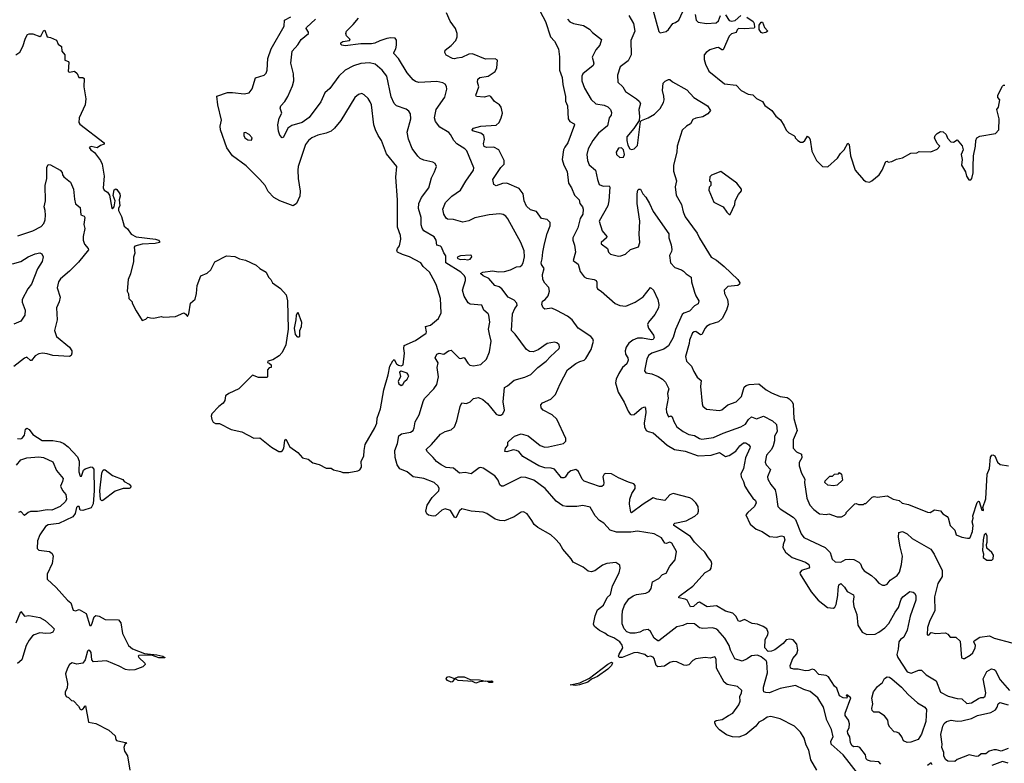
# Model space of a CAD drawing. Extents: x 1966327 to 2147849, y 395140 to 552178.
# Tile 104 of 256: x 1988885 to 1997171, y 481413 to 487670. Entities that reach past the tile are written whole.
import ezdxf

# ---------------------------------------------------------------- set-up
doc = ezdxf.new("R2010")
doc.units = 0

msp = doc.modelspace()

# ---------------------------------------------------------------- linework, layer by layer
at = {"layer": '0CON20XD'}
for points in [[(1994210.6, 487765), (1994265, 487570), (1994275, 487560), (1994325, 487570), (1994345, 487586.7), (1994380.5, 487639.5), (1994405, 487646.7), (1994433.3, 487665), (1994482, 487775)], [(1988853.3, 487375), (1988885, 487397.5), (1988912.5, 487445), (1988932.5, 487515), (1988950, 487545), (1988965, 487552.5), (1988995, 487550), (1989055, 487530), (1989065, 487537.5), (1989085, 487577.5), (1989095, 487582.5), (1989115, 487526.7), (1989145, 487520), (1989195, 487497.5), (1989207.5, 487465), (1989237.5, 487445), (1989238.8, 487405), (1989263.3, 487375), (1989265, 487330), (1989295, 487317.5), (1989299.3, 487309.3), (1989293.8, 487233.8), (1989305, 487230), (1989346.7, 487236.7), (1989368.3, 487218.3), (1989383.6, 487183.6), (1989415, 487183.3), (1989426.2, 487176.2), (1989424.2, 487105), (1989440, 487005), (1989436.2, 486955), (1989386, 486845), (1989382.9, 486805), (1989391.7, 486791.7), (1989596.7, 486635), (1989596.1, 486623.9), (1989565, 486612.5), (1989537, 486593), (1989485, 486602.5), (1989470, 486595), (1989482.5, 486575), (1989513.3, 486553.3), (1989565.7, 486485.7), (1989578, 486455), (1989586.7, 486405), (1989596.2, 486355), (1989586, 486255), (1989595, 486236.7), (1989625, 486218.8), (1989640.6, 486195), (1989660, 486085), (1989665, 486080), (1989680, 486095), (1989687.5, 486145), (1989670.7, 486190.7), (1989681.1, 486238.9), (1989695, 486246.7), (1989702.5, 486242.5), (1989727.5, 486205), (1989730, 486185), (1989722.5, 486155), (1989726.2, 486105), (1989717.5, 486085), (1989717.5, 486065), (1989741.2, 486015), (1989763.9, 485933.9), (1989791.2, 485911.2), (1989823.3, 485865), (1989863.8, 485843.8), (1990027.5, 485825), (1990052.5, 485815), (1990060, 485805), (1990060, 485795), (1990024, 485786), (1989915, 485780.4), (1989853.3, 485765), (1989847.5, 485755), (1989853.3, 485705), (1989843, 485673), (1989843.3, 485635), (1989817, 485533), (1989797.5, 485485), (1989790, 485385), (1989800, 485365), (1989803, 485323), (1989830, 485295), (1989830, 485285), (1989865, 485220), (1989915, 485140), (1989945, 485150), (1989963, 485167), (1989985, 485162.5), (1990015, 485160), (1990075, 485172.5), (1990095, 485167.5), (1990195, 485172.5), (1990265, 485202.5), (1990283, 485193), (1990298.3, 485171.7), (1990308.8, 485195), (1990322.5, 485285), (1990361.7, 485318.3), (1990373, 485367), (1990377.5, 485435), (1990410, 485515), (1990463.6, 485536.4), (1990492.5, 485565), (1990527, 485633), (1990625, 485683.3), (1990695, 485678.8), (1990735, 485657.5), (1990785, 485646), (1990876.1, 485606.1), (1990906.4, 485576.4), (1990960, 485545), (1990977.5, 485505), (1990997.5, 485485), (1991012.5, 485455), (1991079.3, 485409.3), (1991127.5, 485355), (1991139.2, 485305), (1991143.1, 485065), (1991124, 484935), (1991095, 484870), (1991069.3, 484840.7), (1991015, 484807.5), (1990973, 484797), (1990970, 484785), (1990985, 484780), (1991000, 484765), (1991000, 484745), (1990985, 484740), (1990970, 484725), (1990970, 484665), (1990965, 484660), (1990895, 484660), (1990845, 484680), (1990730, 484565), (1990643.9, 484526.1), (1990617.5, 484505), (1990610, 484465), (1990596.4, 484443.6), (1990560, 484415), (1990502.5, 484355), (1990497.5, 484335), (1990502.5, 484305), (1990513.6, 484283.6), (1990533, 484273), (1990565, 484272.5), (1990665, 484222.5), (1990755, 484202.5), (1990855, 484150), (1990905, 484152.5), (1991003.9, 484073.9), (1991065, 484037.5), (1991085, 484037.5), (1991097.5, 484045), (1991107.5, 484065), (1991115, 484130), (1991125, 484140), (1991157, 484077), (1991225, 484027.5), (1991265, 483982.5), (1991311.7, 483971.7), (1991353, 483943), (1991405, 483927.5), (1991465, 483897.5), (1991506.4, 483896.4), (1991525, 483882.5), (1991585, 483870), (1991605, 483860), (1991655, 483860), (1991730, 483875), (1991746.4, 483883.6), (1991762.5, 483905), (1991757.5, 483955), (1991781.7, 483998.3), (1991782.5, 484045), (1991792.5, 484095), (1991875, 484236.7), (1991889.5, 484275), (1991893.2, 484316.8), (1991920.6, 484395), (1991950, 484555), (1991987, 484683), (1992001.2, 484755), (1992025, 484800), (1992035, 484810), (1992056.2, 484775), (1992073.3, 484763.3), (1992095, 484759.2), (1992112.5, 484765), (1992123.8, 484865), (1992116.7, 484905), (1992121.7, 484928.3), (1992215, 484970), (1992305, 485032.5), (1992309.4, 485045), (1992300.9, 485089.1), (1992341.1, 485098.9), (1992408.8, 485155), (1992431.2, 485205), (1992426.2, 485325), (1992393.3, 485435), (1992378.8, 485465), (1992332.5, 485545), (1992281.1, 485595), (1992260, 485625), (1992165.6, 485675.6), (1992105.5, 485695), (1992064.3, 485715), (1992059.2, 485725), (1992065, 485746.2), (1992081.7, 485768.3), (1992092.3, 485825), (1992088.9, 485855), (1992064.5, 485925), (1992065.7, 486155), (1992050.8, 486345), (1992059.4, 486435), (1991971.5, 486541.5), (1991931.1, 486655), (1991901.4, 486695), (1991878.1, 486745), (1991865.6, 486785), (1991844.3, 486955), (1991835, 486980), (1991817.4, 487007.4), (1991785, 487039.2), (1991765, 487048), (1991735, 487041.2), (1991704.5, 487015.5), (1991587.3, 486822.7), (1991533.7, 486756.3), (1991507.2, 486732.8), (1991465, 486715.6), (1991395, 486700), (1991342, 486675), (1991314.3, 486655), (1991290.2, 486619.8), (1991229.2, 486435), (1991224.6, 486405), (1991227.1, 486335), (1991246.2, 486226.2), (1991241.2, 486185), (1991215.3, 486124.7), (1991185, 486102.9), (1991075.3, 486145.3), (1991024.2, 486174.2), (1990975.3, 486225.3), (1990951.5, 486275), (1990905, 486326.5), (1990789.4, 486439.4), (1990675, 486525.5), (1990627, 486593), (1990575.4, 486745), (1990573.3, 486775), (1990584.2, 486825.8), (1990553.1, 486955), (1990544, 487026), (1990635, 487057.5), (1990675, 487058.1), (1990775, 487045.6), (1990815, 487054.4), (1990842.6, 487087.4), (1990868.6, 487181.4), (1990942.5, 487205), (1990959.1, 487220.9), (1990967.1, 487245), (1990974.5, 487345), (1991000.4, 487425), (1991111.2, 487615), (1991113.5, 487665), (1991165.7, 487695)], [(1995593.8, 481355), (1995543.4, 481443.4), (1995525.8, 481525), (1995504.2, 481565), (1995486.2, 481625), (1995456.7, 481675), (1995405, 481726.7), (1995285, 481788.8), (1995205.8, 481805.8), (1995175, 481802.5), (1995145, 481778.8), (1995105, 481758.8), (1995081.2, 481725), (1994994.6, 481655.4), (1994936.2, 481633.8), (1994885, 481635.4), (1994832.9, 481652.9), (1994773.9, 481693.9), (1994747.5, 481725), (1994733.8, 481755), (1994734.2, 481765.8), (1994745, 481773.3), (1994797.7, 481782.3), (1994850, 481815), (1994885.7, 481834.3), (1994935.8, 481905), (1994949.2, 481935), (1994944.2, 481975), (1994960.6, 482005), (1994961.5, 482025), (1994925, 482060.5), (1994837.5, 482077.5), (1994812.2, 482095), (1994748.2, 482215), (1994745, 482290), (1994735, 482310), (1994695, 482297.5), (1994655, 482304), (1994575, 482291.8), (1994551.1, 482278.9), (1994516.7, 482243.3), (1994495, 482235.6), (1994475, 482238.9), (1994415, 482266), (1994385, 482270), (1994355, 482262), (1994310.5, 482229.5), (1994255, 482226.2), (1994242, 482235), (1994225, 482294), (1994215, 482306.9), (1994195, 482314.2), (1994169.5, 482309.5), (1994145, 482327.5), (1994082.5, 482345), (1994053.3, 482343.3), (1993955, 482303.8), (1993930.5, 482305), (1993925.3, 482315), (1993928.8, 482331.2), (1993959.5, 482385), (1993955, 482407.5), (1993935, 482436.5), (1993885, 482470), (1993835, 482488.1), (1993809.3, 482509.3), (1993765, 482530), (1993723.3, 482565), (1993713.8, 482585), (1993727.1, 482655), (1993747.1, 482705), (1993796.9, 482745), (1993830.3, 482809.7), (1993856.2, 482835), (1993874.6, 482905.4), (1993930, 483015), (1993939.2, 483055), (1993935, 483080), (1993902.5, 483102.5), (1993825, 483095.5), (1993790.6, 483079.4), (1993725, 483031.9), (1993695, 483023.1), (1993668.8, 483028.8), (1993626.7, 483065), (1993543.8, 483105), (1993526.2, 483135), (1993456.2, 483215), (1993430.3, 483260.3), (1993392.1, 483302.1), (1993356.2, 483335), (1993245, 483397.5), (1993215, 483424), (1993193.6, 483456.4), (1993155, 483511.2), (1993125, 483529.2), (1993105, 483525.8), (1993045, 483488.6), (1992965, 483454.5), (1992925, 483455.5), (1992886.6, 483466.6), (1992815, 483514.3), (1992785, 483525.7), (1992685.6, 483535.6), (1992605, 483554.2), (1992585, 483537.5), (1992555, 483478.8), (1992545, 483484), (1992510.3, 483540.3), (1992465, 483555.8), (1992437, 483543), (1992385, 483496.2), (1992365, 483492), (1992325, 483500), (1992311.7, 483511.7), (1992303.9, 483533.9), (1992313.8, 483585), (1992355, 483648.8), (1992411.2, 483705), (1992414, 483725), (1992408, 483745), (1992373.3, 483775), (1992285, 483809.4), (1992195, 483823.5), (1992147.1, 483865), (1992085, 483891.4), (1992061.8, 483925), (1992045, 483986.7), (1992042.9, 484045), (1992063.6, 484105), (1992075, 484169.2), (1992098, 484185), (1992175, 484199.5), (1992195.9, 484215), (1992205.9, 484235), (1992213.8, 484286.2), (1992245.6, 484345), (1992282.8, 484467.2), (1992293.8, 484486.2), (1992370.8, 484565), (1992395, 484600), (1992408.1, 484665), (1992398.8, 484745), (1992407.7, 484782.3), (1992381.1, 484825), (1992395.3, 484854.7), (1992415, 484864.6), (1992455, 484856.5), (1992494.7, 484885.3), (1992515, 484890), (1992583, 484823), (1992595, 484820), (1992625, 484828), (1992655, 484779.4), (1992674, 484764), (1992705, 484756.7), (1992765, 484768.6), (1992812, 484815), (1992839.2, 484875), (1992852.9, 484965), (1992837.5, 485025), (1992830, 485065), (1992840.9, 485125), (1992834.2, 485184.2), (1992828, 485195), (1992791.5, 485225), (1992775, 485267.8), (1992675, 485276.5), (1992659.3, 485289.3), (1992625.3, 485345.3), (1992612.3, 485395), (1992637.1, 485475), (1992637.1, 485495), (1992627.7, 485515), (1992597.4, 485545), (1992471.4, 485625), (1992472.5, 485682.5), (1992455, 485708), (1992435, 485757.1), (1992425, 485765.5), (1992395, 485772.9), (1992391.1, 485815), (1992372.2, 485842.2), (1992285, 485894.5), (1992272.1, 485915), (1992263.5, 485945), (1992263.3, 486005), (1992241.5, 486081.5), (1992244.6, 486125), (1992266.5, 486175), (1992329.4, 486255), (1992350.7, 486339.3), (1992375, 486390), (1992393.8, 486435), (1992381.7, 486461.7), (1992362.3, 486472.3), (1992285, 486489.4), (1992255, 486502.9), (1992235, 486520.8), (1992187.8, 486587.8), (1992155.6, 486665), (1992146.9, 486725), (1992175.8, 486835.8), (1992175, 486877.5), (1992159.7, 486899.7), (1992136.6, 486916.6), (1992056.5, 486946.5), (1992037.1, 486965), (1992012.4, 487022.4), (1991973.9, 487193.9), (1991935.3, 487245.3), (1991876, 487295), (1991827.8, 487307.8), (1991755, 487300.4), (1991695, 487282.2), (1991624.7, 487245.3), (1991570, 487195), (1991495, 487091.4), (1991453.9, 487056.1), (1991419.8, 486980.2), (1991321.6, 486848.4), (1991260.8, 486805), (1991175, 486778.9), (1991142, 486758), (1991105, 486682.5), (1991095, 486677.5), (1991075, 486697.5), (1991062.4, 486732.4), (1991057.8, 486785), (1991068.6, 486841.4), (1991090, 486885), (1991076.2, 486925), (1991082, 486945), (1991116.9, 486983.1), (1991141.5, 487025), (1991181.8, 487115), (1991192.9, 487155), (1991190, 487215), (1991165.6, 487304.4), (1991178.2, 487405), (1991225, 487457.5), (1991255, 487502.5), (1991315.3, 487554.7), (1991316.4, 487565), (1991296.9, 487595), (1991297.3, 487605), (1991374, 487675)], [(1995935, 481329.2), (1995816.2, 481485), (1995712.9, 481575), (1995710.5, 481599.5), (1995730, 481635), (1995717.6, 481697.6), (1995677.1, 481775), (1995648.2, 481885), (1995600.8, 481965), (1995537.8, 482017.8), (1995483.6, 482033.6), (1995415, 482067.1), (1995285, 482041.4), (1995215.3, 482014.7), (1995195, 482006.9), (1995165, 482008.1), (1995148.8, 482015), (1995143.3, 482025), (1995144.6, 482054.6), (1995178.9, 482175), (1995173.3, 482265), (1995166.7, 482275), (1995125, 482310), (1995095, 482322.2), (1995045, 482317.5), (1995008.3, 482291.7), (1994965, 482272.2), (1994902.9, 482292.9), (1994866, 482365), (1994855.3, 482405), (1994818.9, 482465), (1994760, 482535), (1994743.3, 482545), (1994715, 482554.2), (1994633.6, 482546.4), (1994605, 482554), (1994565, 482586.9), (1994501.2, 482588.8), (1994465, 482573.1), (1994415, 482562.1), (1994265, 482444.5), (1994255, 482444.5), (1994223.3, 482465), (1994195, 482523.1), (1994175, 482538.2), (1994135, 482533.6), (1994102.8, 482517.2), (1994065, 482507.4), (1994025, 482507.5), (1993995, 482519.3), (1993970.7, 482545), (1993956.4, 482586.4), (1993954.6, 482655.4), (1993957.5, 482695), (1993974.5, 482745), (1994012.3, 482797.7), (1994047.4, 482822.6), (1994075, 482833.8), (1994155.4, 482844.6), (1994181.2, 482858.8), (1994198.9, 482885), (1994210.5, 482939.5), (1994265, 482967.6), (1994295, 483001.8), (1994325, 483014.5), (1994355, 483072.5), (1994402, 483125), (1994411.5, 483195), (1994372, 483265), (1994355, 483274.3), (1994325, 483263.3), (1994315, 483265.6), (1994285, 483310), (1994225, 483345.6), (1994085, 483366.5), (1994027.6, 483357.6), (1993907.5, 483357.5), (1993854.5, 483374.5), (1993800, 483435), (1993765.7, 483455.7), (1993727.5, 483495), (1993685, 483570), (1993625, 483584), (1993575, 483574.2), (1993487, 483573), (1993455, 483580), (1993399.4, 483619.4), (1993306.2, 483726.2), (1993211.2, 483795), (1993145, 483819.4), (1993105, 483820.6), (1992955, 483746), (1992940, 483745), (1992925, 483756.7), (1992910.8, 483795), (1992882.6, 483832.6), (1992785, 483895.4), (1992765, 483901.8), (1992750.8, 483899.2), (1992685, 483849.2), (1992635, 483859.2), (1992585, 483854.5), (1992535, 483895.5), (1992475, 483902.7), (1992432.5, 483925), (1992392.5, 483952.5), (1992365, 483986), (1992315.5, 484035.5), (1992306, 484055), (1992350.8, 484095), (1992425, 484184), (1992465, 484205.8), (1992515, 484220), (1992544.2, 484245), (1992563.3, 484295), (1992590.8, 484415), (1992605, 484446.7), (1992645, 484440.8), (1992675, 484454.2), (1992705, 484483.8), (1992745, 484492.5), (1992783.8, 484475), (1992822.1, 484442.1), (1992895, 484350), (1992915, 484342), (1992935, 484344), (1992951.2, 484355), (1992965.8, 484385), (1992952.5, 484455), (1992965, 484576.7), (1992991.3, 484588.7), (1993045, 484636.9), (1993135, 484661.9), (1993185.4, 484684.6), (1993246, 484745), (1993315, 484796), (1993352.9, 484835), (1993423.8, 484905), (1993428.8, 484915), (1993425.8, 484935.8), (1993405, 484951.2), (1993385.8, 484955.8), (1993325, 484945.8), (1993247.8, 484892.2), (1993205, 484875.8), (1993175, 484878.6), (1993150, 484895), (1993054, 485024), (1993024.5, 485055), (1993032.5, 485195), (1993050.7, 485239.3), (1993071.2, 485265), (1993067.5, 485285), (1993045, 485310), (1992996, 485335), (1992942.5, 485405), (1992921.2, 485421.2), (1992882.8, 485432.8), (1992833.3, 485493.3), (1992785, 485514.7), (1992764, 485535), (1992782.5, 485545), (1992865, 485556.2), (1992915, 485547.8), (1992965, 485551.3), (1993015, 485565.6), (1993065, 485592.2), (1993095.4, 485594.6), (1993110, 485605), (1993121.5, 485625), (1993133.5, 485675), (1993130, 485725), (1993102.9, 485795), (1992993.7, 485993.7), (1992976.3, 486016.3), (1992955, 486031.4), (1992926.6, 486036.6), (1992835, 486028.5), (1992715, 486002.7), (1992665, 485977.5), (1992615, 485965.6), (1992535, 485990), (1992485, 485990.6), (1992475, 486000), (1992455.5, 486035), (1992445.6, 486075), (1992468.8, 486131.2), (1992522.9, 486185), (1992595.7, 486235), (1992638.5, 486311.5), (1992703.1, 486405), (1992708.1, 486425), (1992647.4, 486567.4), (1992630, 486585), (1992564.5, 486625), (1992539.2, 486655), (1992511.4, 486705), (1992495, 486722.5), (1992420, 486765), (1992385, 486814), (1992375.4, 486845), (1992388.9, 486915), (1992462.1, 487017.9), (1992478.6, 487085), (1992477, 487107), (1992466.7, 487126.7), (1992445, 487138.6), (1992395, 487149.4), (1992242.7, 487142.7), (1992215, 487149.4), (1992195, 487164.2), (1992145, 487224.3), (1992073.1, 487345), (1992034.5, 487385), (1992034.4, 487395), (1992051.5, 487425), (1992056.5, 487455), (1992057.1, 487497.1), (1992044.2, 487514.2), (1992007.6, 487517.6), (1991975, 487510.9), (1991917, 487493), (1991875, 487472.2), (1991846.8, 487466.8), (1991755, 487467.5), (1991625, 487450.8), (1991596.4, 487456.4), (1991587.5, 487465), (1991587.5, 487475), (1991605, 487485.8), (1991660, 487495), (1991666.7, 487503.3), (1991635.7, 487535.7), (1991630, 487555), (1991634.2, 487575), (1991690.5, 487629.5), (1991735, 487683.8)], [(1995213.1, 482356.9), (1995185, 482355.2), (1995154.9, 482385), (1995159.5, 482455), (1995182.1, 482495), (1995184.7, 482515), (1995174, 482544), (1995141.8, 482565), (1995095, 482583.6), (1995050.5, 482590.5), (1994985, 482622.2), (1994945, 482605.8), (1994935, 482609.2), (1994912.8, 482652.8), (1994887.8, 482677.8), (1994824.6, 482694.6), (1994747.7, 482737.7), (1994670.6, 482730.6), (1994605, 482768.9), (1994589.4, 482765), (1994555, 482733.8), (1994529.3, 482729.3), (1994502.5, 482785), (1994485, 482794.2), (1994432.5, 482805), (1994433.3, 482815), (1994443.8, 482825), (1994550, 482905), (1994655, 483017.5), (1994695, 483042.5), (1994702.9, 483055), (1994709.6, 483095), (1994705.5, 483115), (1994680.9, 483140.9), (1994650.3, 483190.3), (1994614.3, 483224.3), (1994565, 483274.5), (1994531, 483321), (1994391.1, 483415), (1994390, 483425), (1994398.8, 483435), (1994495, 483452.3), (1994567.8, 483492.2), (1994592.1, 483515), (1994598.6, 483535), (1994594.3, 483575), (1994575.6, 483605), (1994545, 483634.7), (1994525, 483646.2), (1994385, 483684.2), (1994356.3, 483673.7), (1994315, 483624), (1994245.9, 483635.9), (1994215, 483648), (1994133.1, 483595), (1994035, 483520), (1994027.5, 483527.5), (1994017.5, 483595), (1994019.2, 483635), (1994036, 483684), (1994065.6, 483725), (1994065, 483750), (1994053.8, 483765), (1994007.9, 483777.9), (1993924.4, 483814.4), (1993865, 483848.9), (1993815, 483852.5), (1993803.1, 483845), (1993792.5, 483825), (1993801.4, 483775), (1993797.5, 483755), (1993785, 483743.3), (1993765, 483741.1), (1993636.4, 483786.4), (1993619.1, 483805), (1993588.3, 483868.3), (1993565, 483884.5), (1993522.9, 483875), (1993498.2, 483855), (1993475, 483821.4), (1993465, 483814.4), (1993445, 483816.7), (1993385, 483888.2), (1993356.8, 483896.8), (1993305, 483899), (1993255, 483915.8), (1993120, 483995), (1993085, 484036), (1993066.8, 484046.8), (1993037.7, 484052.3), (1992983.3, 484033.3), (1992968.3, 484038.3), (1992972.5, 484065), (1992991.7, 484088.3), (1992992.5, 484115), (1993000, 484125), (1993048, 484165), (1993105, 484184.4), (1993165, 484168.9), (1993265, 484086.7), (1993303.8, 484073.8), (1993336.4, 484076.4), (1993461.2, 484105), (1993480, 484125), (1993480.9, 484145), (1993405, 484308.1), (1993365, 484345.6), (1993290, 484385), (1993274.2, 484405), (1993270.6, 484429.4), (1993284.5, 484445.5), (1993355, 484478.1), (1993395, 484515.7), (1993432, 484605), (1993496.1, 484723.9), (1993565, 484776.2), (1993597.5, 484795), (1993635, 484806.9), (1993649.9, 484820.1), (1993695, 484895.7), (1993713.3, 484965), (1993708.2, 484985), (1993690.9, 485005), (1993585, 485073.8), (1993535, 485144.5), (1993495.6, 485175.6), (1993405, 485224.7), (1993362.8, 485242.8), (1993305, 485236), (1993291.2, 485245), (1993279.2, 485275), (1993285, 485301.2), (1993306.7, 485315), (1993333.3, 485346.7), (1993343.8, 485385), (1993338.3, 485418.3), (1993305, 485452.5), (1993288.8, 485485), (1993286, 485525), (1993297.7, 485577.7), (1993275, 485610), (1993272.3, 485625), (1993282.7, 485657.3), (1993286.6, 485715), (1993302.9, 485785), (1993325, 485871.2), (1993348.9, 485935), (1993348.9, 485965), (1993325, 485990.4), (1993275, 485996.9), (1993235, 486057.5), (1993185, 486071.8), (1993150.8, 486100.8), (1993129.6, 486145), (1993121.9, 486205), (1993089.5, 486249.5), (1992985, 486295.7), (1992948.3, 486291.7), (1992895, 486273.3), (1992875, 486282.5), (1992866.2, 486325), (1992933.6, 486426.4), (1992960.9, 486455), (1992963.3, 486485), (1992918.1, 486575), (1992875, 486597.8), (1992814, 486594), (1992795, 486602.2), (1992788.2, 486625), (1992797.9, 486665), (1992790, 486695), (1992765, 486714.5), (1992696.7, 486735), (1992693.3, 486745), (1992705, 486757.5), (1992765, 486773.1), (1992895.9, 486784.1), (1992920, 486805), (1992936.2, 486845), (1992946.7, 486885), (1992936.7, 486935), (1992923, 486953), (1992880.7, 486980.7), (1992851.2, 487025), (1992835, 487030.8), (1992795, 487018), (1992730, 487025), (1992724.2, 487034.2), (1992748.6, 487105), (1992737.5, 487145), (1992741.4, 487168.6), (1992756.1, 487183.9), (1992827.5, 487195), (1992885.5, 487234.5), (1992900.8, 487265), (1992905, 487330), (1992885, 487340), (1992805, 487338), (1992695, 487382.2), (1992665, 487380), (1992607.1, 487352.9), (1992563.6, 487346.4), (1992545, 487341.1), (1992526.7, 487345), (1992475, 487372.5), (1992463.3, 487395), (1992466.7, 487415), (1992517, 487453), (1992555, 487496.7), (1992565.7, 487525), (1992567.5, 487555), (1992553.1, 487595), (1992508.9, 487658.9), (1992477.1, 487727.1)], [(1993265, 487738), (1993310, 487655), (1993352.7, 487525), (1993385, 487488.9), (1993418.9, 487425), (1993427.1, 487357.1), (1993428.2, 487245), (1993451.5, 487185), (1993455.5, 487125), (1993476.9, 487025), (1993477.8, 486985), (1993496.4, 486945), (1993501.5, 486835), (1993513.7, 486813.7), (1993550, 486795), (1993554, 486785), (1993497.3, 486635), (1993472.6, 486597.4), (1993461.1, 486575), (1993450.6, 486495), (1993465.6, 486445), (1993492.6, 486392.6), (1993503.3, 486295), (1993529.4, 486255), (1993552.7, 486195), (1993593.3, 486155), (1993599.4, 486125), (1993621.1, 486095), (1993626.7, 486076.7), (1993625.3, 486035), (1993602.6, 485997.4), (1993581.2, 485918.8), (1993541.1, 485835), (1993539.4, 485815), (1993553.1, 485773.1), (1993561.8, 485715), (1993542.9, 485645), (1993584.6, 485614.6), (1993601.2, 485551.2), (1993635, 485507.5), (1993655, 485494.2), (1993720, 485485), (1993737.5, 485475), (1993743, 485463), (1993740.8, 485419.2), (1993747.5, 485405), (1993778, 485385), (1993895, 485282.5), (1993935, 485265.4), (1993985, 485260.9), (1994065, 485293.1), (1994130.8, 485339.2), (1994195, 485417.5), (1994218.8, 485395), (1994256.4, 485316.4), (1994263.9, 485273.9), (1994261.4, 485245), (1994231.4, 485188.6), (1994175.6, 485125), (1994169.6, 485105), (1994176.4, 485075), (1994218.6, 485015), (1994225.7, 484995), (1994215, 484979.2), (1994203.4, 484976.6), (1994125, 484991.2), (1994085, 484992), (1994045, 484973.8), (1994011.6, 484948.4), (1993989.2, 484915), (1993980.4, 484885), (1993983.8, 484855), (1994002.1, 484825), (1994004.5, 484804.5), (1993993.4, 484775), (1993957.2, 484742.8), (1993926.2, 484693.8), (1993903.5, 484646.5), (1993898, 484615), (1993920.5, 484535), (1993971.9, 484451.9), (1994005, 484376), (1994022.4, 484352.4), (1994035, 484344.4), (1994055, 484348.6), (1994117.8, 484402.2), (1994144, 484414), (1994150.7, 484400.7), (1994154.7, 484365), (1994139.7, 484275), (1994144.5, 484245), (1994158.5, 484215), (1994173.9, 484203.9), (1994215, 484192.8), (1994335, 484089.2), (1994395, 484052.6), (1994485, 484040.8), (1994595, 484001.1), (1994703.5, 484006.5), (1994775, 484027.6), (1994825, 483996.2), (1994855, 484004.1), (1994910.7, 484039.2), (1994945, 484083.6), (1994975, 484110.5), (1994995, 484108.9), (1995022.4, 484092.4), (1995032.9, 484075), (1995030.6, 484065), (1994992.8, 483985), (1994977.3, 483892.7), (1994954.4, 483845), (1994955.7, 483825), (1994977.1, 483785), (1994986.2, 483745), (1995021.7, 483691.7), (1995055.2, 483645.2), (1995077.3, 483625), (1995082.1, 483605), (1995070, 483575), (1995011.5, 483525), (1994997.1, 483505), (1995032.9, 483425), (1995084.2, 483384.2), (1995133.3, 483363.3), (1995195, 483321.9), (1995255, 483317.3), (1995295, 483326.7), (1995315, 483320.8), (1995322.9, 483295), (1995309.6, 483255), (1995308.6, 483228.6), (1995329.8, 483189.8), (1995387.1, 483145), (1995497.5, 483105), (1995526.9, 483085), (1995532.9, 483065), (1995526, 483055), (1995465, 483034.4), (1995450, 483015), (1995452.2, 483005), (1995546.9, 482855), (1995605, 482786.9), (1995683.9, 482723.9), (1995735, 482717.5), (1995745, 482726), (1995755, 482750), (1995769.8, 482825), (1995772.9, 482877.1), (1995780, 482915), (1995795, 482926.2), (1995825, 482896.2), (1995848, 482858), (1995900.7, 482830.7), (1995905.4, 482815.4), (1995898.9, 482775), (1995903.5, 482733.5), (1995929.6, 482665), (1995939.2, 482575), (1995975, 482517.1), (1996015, 482497.8), (1996085, 482501.3), (1996115, 482516), (1996165, 482553.5), (1996199.7, 482590.3), (1996252, 482685), (1996281.3, 482725), (1996303.6, 482795), (1996316.7, 482815), (1996375, 482860), (1996405, 482854.3), (1996416.3, 482846.3), (1996426.2, 482826.2), (1996425.5, 482785), (1996378, 482652), (1996352.7, 482535), (1996326.8, 482475), (1996296.4, 482455), (1996282.5, 482435), (1996276.8, 482375), (1996268.1, 482328.1), (1996274.5, 482304.5), (1996355, 482184.2), (1996387.5, 482172.5), (1996451.7, 482198.3), (1996475, 482195.8), (1996515, 482158.9), (1996597.9, 482107.9), (1996635, 482013.3), (1996697.9, 481977.9), (1996775, 481960), (1996815, 481957.1), (1996855, 481917.5), (1996895, 481921.5), (1996955, 481957.5), (1996975, 481966), (1996995, 481966.2), (1997011.4, 481978.6), (1997014.4, 482005), (1996993.3, 482125), (1997025, 482186.7), (1997062.3, 482207.7), (1997085, 482204), (1997095, 482196), (1997135, 482114.4), (1997215.3, 482025.3)], [(1993495.7, 487675.7), (1993515, 487652.3), (1993545, 487637.1), (1993630.7, 487620.7), (1993679.3, 487589.3), (1993705, 487562.5), (1993780, 487505), (1993767.5, 487455), (1993733.9, 487416.1), (1993703.6, 487356.4), (1993716, 487305), (1993710, 487285), (1993625, 487214.4), (1993614.7, 487195), (1993615, 487156.7), (1993637.2, 487095), (1993695, 486997.5), (1993732.2, 486962.2), (1993805, 486950), (1993835, 486937.1), (1993856.9, 486915), (1993865, 486890), (1993861.7, 486868.3), (1993844.6, 486845.4), (1993831.4, 486778.6), (1993755.4, 486714.6), (1993707.1, 486655), (1993668.1, 486585), (1993656.7, 486535), (1993664.4, 486485), (1993678.5, 486448.5), (1993730.8, 486405), (1993746.5, 486325), (1993762.2, 486285), (1993795, 486269.5), (1993845, 486272.5), (1993852.2, 486262.2), (1993843.8, 486146.2), (1993834.5, 486105), (1993760.9, 485975), (1993787.8, 485895), (1993827.5, 485845), (1993824.3, 485835), (1993778, 485795), (1993778.8, 485785), (1993832, 485745), (1993840.8, 485715), (1993857.2, 485697.2), (1993925, 485681.6), (1993945, 485682.9), (1993982.4, 485697.6), (1994025, 485735.7), (1994091.3, 485758.7), (1994104.3, 485795.7), (1994097.8, 485865), (1994103.5, 485975), (1994081.5, 486125), (1994080, 486205), (1994086.7, 486235), (1994095, 486243.3), (1994110, 486245), (1994130, 486205), (1994155, 486177.5), (1994185.5, 486125), (1994215.9, 486055.9), (1994347.5, 485867.5), (1994348.6, 485835), (1994368.8, 485775), (1994373, 485737), (1994370.8, 485719.2), (1994353.1, 485685), (1994360.8, 485625), (1994398, 485585), (1994455, 485566.5), (1994471.9, 485555), (1994495, 485532.2), (1994537.1, 485505), (1994540, 485465), (1994565, 485377.5), (1994575, 485347.5), (1994600, 485305), (1994595, 485280), (1994565, 485264), (1994523.2, 485216.8), (1994475, 485201.5), (1994461.1, 485188.9), (1994405, 485063.3), (1994384.6, 484995), (1994345, 484926.7), (1994305, 484896.9), (1994203.8, 484865), (1994175.8, 484845), (1994163.1, 484815), (1994143.8, 484715), (1994155, 484698.8), (1994205, 484691.4), (1994259.3, 484669.3), (1994296, 484645), (1994320.3, 484620.3), (1994346.7, 484565), (1994337.5, 484525), (1994341.1, 484485), (1994325.6, 484395), (1994327, 484367), (1994345, 484330), (1994365, 484336.7), (1994375, 484328.8), (1994390.7, 484290.7), (1994415, 484244.5), (1994468, 484205), (1994515, 484179.6), (1994565, 484172.7), (1994605, 484146.7), (1994625, 484141.5), (1994725, 484154.6), (1994805, 484190), (1994955, 484243.6), (1994993.1, 484266.9), (1995017.7, 484305), (1995045, 484329.4), (1995085, 484311.9), (1995145, 484333.8), (1995221.2, 484295), (1995254.3, 484264.3), (1995259.1, 484205), (1995236, 484165), (1995237.2, 484127.2), (1995227.1, 484085), (1995212.5, 484055), (1995168.8, 484005), (1995158.3, 483948.3), (1995165.7, 483925), (1995203.1, 483885), (1995178.8, 483825), (1995180, 483805), (1995205, 483759.2), (1995241.9, 483715), (1995250, 483675), (1995264.6, 483574.6), (1995283.9, 483553.9), (1995395, 483484.4), (1995414.4, 483465), (1995460.9, 483345), (1995485, 483312.9), (1995665, 483230), (1995706.2, 483186.2), (1995721.7, 483131.7), (1995747.5, 483107.5), (1995795, 483106.4), (1995835, 483127.7), (1995868.5, 483131.5), (1995905, 483127.7), (1995946.2, 483106.2), (1995961.1, 483091.1), (1995975, 483056), (1995992.3, 483032.3), (1996052.4, 482992.4), (1996085, 482966.2), (1996115, 482930), (1996145, 482912.5), (1996165, 482911.2), (1996185, 482920), (1996210.8, 482955), (1996268.6, 482995), (1996288.5, 483021.5), (1996306.8, 483085), (1996313.8, 483155), (1996296, 483236)], [(1994012.5, 487705), (1994050.5, 487639.5)], [(1994570, 487715), (1994576.7, 487665), (1994595, 487650.8), (1994665, 487639.4), (1994745, 487644), (1994765, 487660), (1994782.5, 487705)], [(1995005, 487692.5), (1995057.5, 487655), (1995067, 487637), (1995070, 487605), (1995065, 487600), (1994985, 487593.3), (1994933.8, 487596.2), (1994922.5, 487585), (1994915, 487562.5), (1994875, 487551.2), (1994855, 487532), (1994805, 487416.7), (1994795, 487416.2), (1994765, 487435.8), (1994745, 487434.4), (1994693.8, 487416.2), (1994661.2, 487395), (1994646, 487375), (1994644.2, 487335), (1994655.8, 487295), (1994685, 487237.5), (1994815, 487130), (1994915, 487118.8), (1994957.5, 487075), (1995015, 487044), (1995055, 487038.8), (1995085, 487006.7), (1995135, 486982.5), (1995157, 486947), (1995215, 486906.7), (1995248.3, 486858.3), (1995286.4, 486826.4), (1995318.3, 486778.3), (1995335, 486740), (1995357, 486717), (1995400, 486695), (1995410, 486685), (1995410, 486675), (1995433, 486653), (1995455, 486640), (1995475, 486640), (1995492.5, 486655), (1995515, 486690), (1995529.3, 486679.3), (1995538.3, 486658.3), (1995550, 486565), (1995577.5, 486515), (1995590, 486485), (1995640, 486435), (1995685, 486432.5), (1995767.5, 486505), (1995792.5, 486545), (1995822.5, 486575), (1995855, 486632.5), (1995865, 486620), (1995878, 486525), (1995916.7, 486405), (1995985, 486322.5), (1996005, 486310), (1996036.4, 486303.6), (1996056.4, 486313.6), (1996116.7, 486365), (1996143.3, 486405), (1996175, 486477.5), (1996185, 486480), (1996195, 486472.5), (1996225, 486477.5), (1996265, 486497.5), (1996315, 486507.5), (1996385, 486547.5), (1996435, 486550), (1996455, 486560), (1996551.7, 486558.3), (1996605, 486580), (1996630, 486605), (1996605, 486630), (1996582.5, 486675), (1996590, 486695), (1996607, 486713), (1996635, 486730), (1996656.1, 486726.1), (1996682.5, 486705), (1996693, 486673), (1996721.7, 486641.7), (1996745, 486640), (1996775, 486660), (1996817.9, 486607.9), (1996823.8, 486575), (1996807.1, 486535), (1996817.5, 486495), (1996811.2, 486445), (1996845, 486390), (1996852.5, 486355), (1996871.7, 486321.7), (1996888.3, 486321.7), (1996897.5, 486335), (1996908.8, 486381.2), (1996909.1, 486430.9), (1996911.2, 486525), (1996930, 486605), (1996932.9, 486655), (1996941.2, 486675), (1996965, 486690), (1997097.7, 486712.3), (1997125.6, 486744.4), (1997127, 486837), (1997107.5, 486915), (1997122.5, 486935), (1997132.5, 486995), (1997117.5, 487015), (1997116.7, 487035), (1997155, 487110), (1997165, 487120), (1997175, 487120)], [(1994825, 487710), (1994855, 487663.8), (1994875, 487656.7), (1994905, 487662.5), (1994953, 487707)], [(1994050.5, 487639.5), (1994060.5, 487575), (1994028.2, 487495), (1994030, 487375), (1994004.4, 487325), (1993938, 487275), (1993914.6, 487205), (1993919.4, 487145), (1993961.5, 487105), (1993982, 487065), (1994075, 487004.5), (1994098.1, 486985), (1994108.6, 486965), (1994096, 486915), (1994102, 486855), (1994097.5, 486822.5), (1994054.2, 486755), (1993995.7, 486685), (1993993.3, 486655), (1994003.4, 486613.4), (1994020.8, 486585), (1994035, 486576.9), (1994055, 486583.3), (1994085, 486612.9), (1994110, 486815), (1994116.7, 486823.3), (1994175, 486843.8), (1994228, 486875), (1994275, 486923.1), (1994302.9, 486975), (1994308.2, 486995), (1994305, 487026.7), (1994295.6, 487075), (1994301.2, 487135), (1994316.4, 487153.6), (1994345, 487167.5), (1994355, 487166.7), (1994377.7, 487147.7), (1994499.2, 487079.2), (1994558.6, 487015), (1994672, 486945), (1994698.8, 486905), (1994675, 486877.5), (1994635, 486854.2), (1994575, 486841.1), (1994550.5, 486829.5), (1994529.4, 486795), (1994495.3, 486774.7), (1994459.6, 486740.4), (1994417.1, 486605), (1994415.5, 486555.5), (1994387.3, 486445), (1994387.8, 486395), (1994411.4, 486315), (1994401.4, 486265), (1994408.6, 486195), (1994455, 486116.2), (1994468.1, 486055), (1994485, 486011.2), (1994546.1, 485926.1), (1994587.1, 485875), (1994605, 485833.3), (1994705, 485672), (1994748.3, 485648.3), (1994814.6, 485594.6), (1994930, 485485), (1994944.2, 485455), (1994942.5, 485445), (1994928.8, 485435), (1994845.2, 485424.8), (1994814.4, 485395), (1994816.6, 485366.6), (1994842.9, 485315), (1994846.2, 485275), (1994833.8, 485225), (1994797.9, 485155), (1994765, 485129.2), (1994692.2, 485105), (1994665, 485087.6), (1994652.4, 485075), (1994625, 485022.5), (1994615, 485019.2), (1994575, 485045.5), (1994560, 485045), (1994548.1, 485035), (1994522.3, 484975), (1994520, 484945), (1994487.5, 484835), (1994496.7, 484796.7), (1994538.8, 484755), (1994558.9, 484708.9), (1994585, 484662.5), (1994620, 484635), (1994615.6, 484585), (1994627.6, 484437.6), (1994635, 484418.8), (1994665, 484392), (1994775, 484381.2), (1994795, 484386.7), (1994845, 484428.8), (1994915.7, 484454.3), (1994960, 484500), (1994982.7, 484577.3), (1994998.5, 484591.5), (1995025, 484601.4), (1995105, 484607.5), (1995166.6, 484556.6), (1995211.1, 484531.1), (1995285, 484501.1), (1995345, 484491.1), (1995360.5, 484480.5), (1995385.3, 484455.3), (1995393.2, 484435), (1995400.5, 484315), (1995427.1, 484215), (1995394.4, 484135), (1995394.3, 484065), (1995422, 484035), (1995464.2, 484014.2), (1995466, 483985), (1995444.3, 483945), (1995444.4, 483915), (1995463.4, 483853.4), (1995492.5, 483805), (1995489.2, 483775), (1995509.2, 483645), (1995535, 483586.2), (1995567.9, 483547.9), (1995615, 483511.2), (1995675, 483507.5), (1995695, 483512.5), (1995765, 483487.5), (1995801.7, 483488.3), (1995825, 483500), (1995840, 483515), (1995840, 483525), (1995913, 483597), (1995925, 483600), (1995945, 483590), (1995985, 483590), (1995995, 483600), (1996005, 483600), (1996058.3, 483651.7), (1996075, 483657.5), (1996105, 483652.5), (1996185, 483663.3), (1996235, 483636.7), (1996285, 483623.3), (1996312.3, 483602.3), (1996365, 483590), (1996525, 483526), (1996547.5, 483525), (1996585, 483546.7), (1996635, 483537.5), (1996655, 483512.5), (1996690, 483490), (1996698.3, 483478.3), (1996714.3, 483414.3), (1996756.1, 483376.1), (1996765, 483336.2), (1996815, 483316.2), (1996861.7, 483308.3), (1996875, 483306.7), (1996885, 483313.3), (1996903.8, 483365), (1996908, 483415), (1996900, 483445), (1996908.8, 483475), (1996906.7, 483495), (1996943, 483607), (1996955, 483620), (1996960, 483615), (1996983, 483543), (1996995, 483540), (1996996.7, 483545), (1996990, 483565), (1997015, 483640), (1997027.4, 483845), (1997047.5, 483895), (1997055, 483990), (1997065, 484006.7), (1997075, 484010), (1997090.7, 484000.7), (1997115, 483946.7), (1997135, 483928.8), (1997206.4, 483916.4)], [(1995135, 487557.5), (1995123.6, 487563.6), (1995108.3, 487588.3), (1995107.5, 487625), (1995125, 487650), (1995135, 487650), (1995154, 487604), (1995180, 487575), (1995165, 487563.3), (1995135, 487557.5)], [(1990835, 486657.5), (1990840, 486675), (1990816.2, 486705), (1990785, 486721.2), (1990772, 486718), (1990770, 486695), (1990778.8, 486675), (1990805, 486660), (1990835, 486657.5)], [(1993935, 486512.2), (1993965, 486514.2), (1993974.3, 486535), (1993965.5, 486575.5), (1993950.9, 486590.9), (1993925, 486589.2), (1993903.3, 486555), (1993907.5, 486535), (1993935, 486512.2)], [(1988869.6, 485850.4), (1988995, 485893.3), (1989065, 485930), (1989088.1, 485955), (1989098.5, 485985), (1989101.8, 486025), (1989100.5, 486065), (1989090.9, 486095), (1989102.2, 486145), (1989099.5, 486275), (1989112.5, 486335), (1989112.7, 486427.3), (1989125, 486452.5), (1989145, 486450), (1989226.7, 486405), (1989243.3, 486385), (1989246.2, 486365), (1989257, 486347), (1989312, 486302), (1989338.2, 486245), (1989345, 486161.2), (1989355, 486122), (1989395, 486090), (1989399.2, 486029.2), (1989426.2, 486016.2), (1989432.2, 486005), (1989425.7, 485945.7), (1989432.9, 485912.9), (1989418.5, 485845), (1989420, 485815), (1989430.7, 485780.7), (1989462, 485745), (1989464, 485735), (1989380.1, 485629.9), (1989305.3, 485554.7), (1989229.2, 485490.8), (1989210, 485465), (1989200, 485415), (1989225.6, 485335), (1989216.9, 485295), (1989194.4, 485245), (1989200.6, 485145), (1989178.9, 485055), (1989194.7, 485004.7), (1989303.8, 484915), (1989323.3, 484885), (1989323.3, 484865), (1989317.5, 484845), (1989304, 484836), (1989165, 484845.5), (1989115, 484858.8), (1989076.5, 484863.5), (1989045, 484859.4), (1989015, 484840.8), (1988985, 484802), (1988975, 484804), (1988945, 484830), (1988925, 484822), (1988835, 484752.5)], [(1994865, 486030), (1994902.5, 486115), (1994907.5, 486145), (1994935, 486200), (1994958.3, 486231.7), (1994960, 486245), (1994920, 486295), (1994785, 486392.5), (1994708.3, 486361.7), (1994691.7, 486348.3), (1994690, 486315), (1994700, 486305), (1994700, 486275), (1994688.3, 486261.7), (1994683.3, 486235), (1994727.5, 486135), (1994806.4, 486096.4), (1994835, 486050), (1994855, 486030), (1994865, 486030)], [(1988825, 485615.5), (1988895, 485636.9), (1988956, 485675), (1989015, 485699.5), (1989055, 485708), (1989070.7, 485700.7), (1989083.3, 485675), (1989073.6, 485636.4), (1989035, 485573.3), (1988984.6, 485445), (1988953.6, 485405), (1988904.5, 485315), (1988904.6, 485294.6), (1988931.4, 485225), (1988929.2, 485185), (1988895, 485134), (1988835, 485108.6)], [(1992655, 485649.1), (1992675, 485654.4), (1992690, 485675), (1992686.7, 485685), (1992675, 485689.4), (1992595, 485684), (1992573.3, 485675), (1992566.7, 485665), (1992592.1, 485652.1), (1992625, 485654.5), (1992655, 485649.1)], [(1991235, 485000), (1991225, 485000), (1991205, 485022.5), (1991196.7, 485075), (1991212.5, 485145), (1991213.3, 485185), (1991225, 485210), (1991257.5, 485125), (1991252.5, 485085), (1991238.3, 485051.7), (1991240, 485005), (1991235, 485000)], [(1992095, 484593.3), (1992109.5, 484600.5), (1992123.8, 484625), (1992146, 484645), (1992158.8, 484675), (1992145, 484695.6), (1992095, 484712.9), (1992080, 484705), (1992090.7, 484669.3), (1992070.6, 484625), (1992075, 484606.7), (1992095, 484593.3)], [(1988865, 484145.5), (1988895, 484144.4), (1988905, 484147.8), (1988924.1, 484175), (1988933.9, 484225), (1988945, 484234.2), (1988965, 484221.4), (1988995, 484180), (1989075, 484130.9), (1989165, 484130.8), (1989225, 484117.5), (1989255, 484104.2), (1989294, 484075), (1989372, 483992), (1989384.6, 483955), (1989383.2, 483865), (1989395, 483830), (1989405, 483830), (1989421.1, 483878.9), (1989435, 483892.5), (1989485, 483908.1), (1989495.3, 483905.3), (1989507.6, 483887.6), (1989511.8, 483705), (1989502.8, 483597.2), (1989485, 483562.2), (1989415, 483539.2), (1989395, 483544.3), (1989385, 483574.3), (1989370, 483575), (1989361.9, 483565), (1989350.7, 483515), (1989332.4, 483487.6), (1989215, 483432.5), (1989125, 483420), (1989103.3, 483405), (1989055, 483336.7), (1989034.5, 483285.5), (1989032, 483222), (1989045, 483207.5), (1989135.8, 483195.8), (1989158.3, 483178.3), (1989166.7, 483155), (1989158, 483095), (1989116.2, 483005), (1989115, 482963.3), (1989192.7, 482892.7), (1989286.8, 482786.8), (1989314.3, 482764.3), (1989335, 482701.4), (1989355, 482695.8), (1989385, 482706.7), (1989445, 482673.8), (1989475, 482572.5), (1989485, 482574.2), (1989492.9, 482585), (1989511.4, 482645), (1989525, 482656), (1989555, 482652.5), (1989605, 482624), (1989715, 482620), (1989736.2, 482595), (1989750, 482505), (1989801.2, 482405), (1989835, 482375.8), (1989935, 482337.5), (1990040, 482325), (1990090, 482315), (1990106.7, 482305), (1990105, 482300), (1990055, 482301.2), (1989995, 482322), (1989888.3, 482321.7), (1989882.5, 482315), (1989887.5, 482305), (1989937.5, 482255), (1989940, 482245), (1989920, 482225), (1989855, 482200), (1989805, 482196.7), (1989775, 482203.3), (1989720.8, 482230.8), (1989615, 482276.2), (1989505, 482266.2), (1989492.5, 482285), (1989485, 482346.7), (1989475, 482362), (1989465, 482366), (1989454.2, 482355.8), (1989436.8, 482283.2), (1989415, 482256.7), (1989365, 482246.2), (1989325, 482257.5), (1989304.6, 482245.4), (1989286, 482215), (1989270, 482165), (1989286, 482085), (1989283.9, 482046.1), (1989268.8, 482015), (1989266.2, 481995), (1989275, 481976.7), (1989296.2, 481966.2), (1989321.7, 481941.7), (1989338.3, 481938.3), (1989380, 481895), (1989395, 481867.5), (1989405, 481862.5), (1989415, 481867.5), (1989430, 481885), (1989430, 481895), (1989438.3, 481898.3), (1989465, 481760), (1989525, 481747.5), (1989635, 481692.5), (1989687.5, 481645), (1989692.5, 481615), (1989700, 481605), (1989786.2, 481586.2), (1989769.5, 481570.5), (1989760, 481545), (1989767.5, 481515), (1989792.5, 481475), (1989812.5, 481355)], [(1988857.2, 483922.8), (1988895, 483968.1), (1988945, 483982.9), (1989045, 483990.9), (1989085, 483985.5), (1989165, 483950.6), (1989195.8, 483875.8), (1989249.7, 483809.7), (1989246.2, 483785), (1989227.5, 483745), (1989245, 483708.2), (1989273.8, 483675), (1989280, 483635), (1989271.4, 483615), (1989226.2, 483573.8), (1989155, 483544.1), (1989115, 483546), (1989035, 483531.4), (1988976.8, 483533.2), (1988955, 483523.3), (1988925, 483497.5), (1988895, 483532), (1988875, 483524.2)], [(1989575, 483622.2), (1989564.1, 483634.1), (1989558.3, 483705), (1989575, 483853.3), (1989584.1, 483875.9), (1989595, 483884.3), (1989605, 483882.9), (1989665, 483835.7), (1989752.3, 483802.3), (1989763.3, 483785), (1989805, 483762.7), (1989818.8, 483745), (1989818.5, 483731.5), (1989806.2, 483725), (1989755, 483724.7), (1989687.3, 483702.7), (1989585, 483623.5), (1989575, 483622.2)], [(1995735, 483747.5), (1995685, 483752.5), (1995660, 483775), (1995665, 483790), (1995701.7, 483828.3), (1995725, 483830), (1995743, 483847), (1995775, 483850), (1995785, 483860), (1995800, 483845), (1995810, 483795), (1995765, 483752.5), (1995735, 483747.5)], [(1996296, 483236), (1996280, 483315), (1996284.3, 483355.7), (1996315, 483362.9), (1996355, 483345.6), (1996395.4, 483305.4), (1996553.3, 483215), (1996581.9, 483171.9), (1996647.7, 483035), (1996648.5, 482985), (1996611.3, 482925), (1996582.7, 482815), (1996585.4, 482695), (1996545, 482616), (1996524.6, 482555), (1996520.8, 482495), (1996535, 482491.2), (1996555, 482514), (1996595.8, 482504.2), (1996675, 482511.4), (1996695, 482499.2), (1996715, 482474), (1996763.9, 482473.9), (1996800.5, 482440.5), (1996810.9, 482300.9), (1996823.9, 482293.9), (1996835, 482296), (1996883.8, 482323.8), (1996905, 482344.3), (1996925.4, 482385), (1996928.9, 482405), (1996915.8, 482435), (1996918, 482445), (1996965, 482475.5), (1997045.4, 482485.4), (1997085, 482467.7), (1997235, 482426.8)], [(1997065, 483123.3), (1997076.7, 483135), (1997080, 483165), (1997066.4, 483186.4), (1997023, 483223), (1997020, 483255), (1997027.5, 483275), (1997026.7, 483325), (1997015, 483350), (1997002.5, 483335), (1996992, 483295), (1996988.8, 483205), (1996997.5, 483175), (1996993.3, 483145), (1997025, 483123.3), (1997065, 483123.3)], [(1988855, 482595.7), (1988895, 482691.2), (1988925, 482651.2), (1988961.7, 482658.3), (1989055, 482640), (1989099.2, 482615), (1989156, 482565), (1989173.8, 482545), (1989173.3, 482535), (1989163, 482517), (1989145, 482508.8), (1989105, 482505.8), (1989055, 482512), (1989005.6, 482494.4), (1988991.4, 482485), (1988965, 482450), (1988939.1, 482405), (1988901.9, 482285), (1988865, 482254.5)], [(1996132.9, 481405), (1996115, 481426.9), (1996045, 481430), (1996019.1, 481439.1), (1996010, 481450), (1996003.6, 481483.6), (1995955, 481546.9), (1995935, 481553.8), (1995905, 481553.3), (1995891.4, 481561.4), (1995878.2, 481585), (1995870, 481635), (1995853.8, 481665), (1995852.5, 481685), (1995865.9, 481715), (1995868.8, 481745), (1995860.4, 481775), (1995833.1, 481815), (1995832.5, 481835), (1995880, 481965), (1995845, 481990), (1995840, 481985), (1995850, 481975), (1995845, 481962.5), (1995815, 481963.3), (1995785, 481980), (1995762.9, 482045), (1995743.5, 482063.5), (1995690.5, 482140.5), (1995671.7, 482151.7), (1995611.6, 482161.6), (1995575, 482200.8), (1995555, 482204.2), (1995526.8, 482193.2), (1995495, 482190.5), (1995435, 482204.4), (1995400, 482205), (1995371.2, 482215), (1995368, 482235), (1995392.5, 482295), (1995424.6, 482335), (1995433.2, 482365), (1995424.6, 482415), (1995395, 482451.8), (1995367.1, 482457.1), (1995335, 482451.6), (1995309.8, 482420.2), (1995240.5, 482369.5), (1995213.1, 482356.9)], [(1993565, 482066.7), (1993517.5, 482075), (1993598.7, 482091.3), (1993679.7, 482130.3), (1993835, 482248.4), (1993865, 482263.2), (1993875, 482258), (1993865.7, 482235), (1993835, 482204.2), (1993747.1, 482145), (1993698.1, 482121.9), (1993665, 482094.7), (1993595, 482074.5), (1993565, 482066.7)], [(1992725, 482088.9), (1992695, 482100.8), (1992575, 482110), (1992555, 482120), (1992545, 482120), (1992525, 482097.5), (1992515, 482096.7), (1992485, 482110), (1992474, 482125), (1992480.8, 482139.2), (1992495, 482143.8), (1992545, 482126.7), (1992575, 482142), (1992625, 482142), (1992675, 482118.1), (1992755, 482116.9), (1992805, 482105.7), (1992855, 482106.4), (1992862.5, 482105), (1992865, 482094.5), (1992835, 482093.1), (1992822.5, 482102.5), (1992803.8, 482103.8), (1992755, 482098.9), (1992725, 482088.9)], [(1996355, 481587.5), (1996322.7, 481602.7), (1996308.8, 481635), (1996285, 481666.7), (1996265, 481676.7), (1996245, 481677.5), (1996207.3, 481717.3), (1996197.4, 481737.4), (1996191.4, 481775), (1996161.9, 481811.9), (1996115, 481842.7), (1996072.5, 481845), (1996058.9, 481858.9), (1996055.6, 481875.6), (1996065.6, 481915), (1996057.3, 481962.7), (1996071.5, 482015), (1996105, 482059.2), (1996145.5, 482094.5), (1996164.1, 482125.9), (1996185, 482140), (1996205, 482138.5), (1996225, 482124.5), (1996305, 482053.6), (1996361.5, 481991.5), (1996441.5, 481921.5), (1996503.3, 481885), (1996516.4, 481866.4), (1996511.6, 481765), (1996475, 481659.4), (1996445, 481614), (1996385, 481591.2), (1996355, 481587.5)], [(1997205, 481538.9), (1997145, 481515.9), (1997105, 481527.2), (1997083.9, 481526.1), (1997045, 481516.2), (1997015, 481492.9), (1996976.7, 481493.3), (1996954, 481474), (1996935, 481470.8), (1996875, 481485.6), (1996775, 481445.6), (1996755, 481428.9), (1996695, 481430), (1996675, 481446), (1996662.7, 481475), (1996661.2, 481505), (1996646.5, 481545), (1996648.5, 481575), (1996637.6, 481655), (1996655, 481725.5), (1996665, 481746.9), (1996685, 481766), (1996725, 481776.2), (1996775, 481767), (1996815, 481770.5), (1996895, 481789.1), (1996945, 481815.4), (1997058, 481842), (1997096.7, 481863.3), (1997110.9, 481885), (1997119.2, 481915), (1997134.4, 481925.6), (1997204.8, 481904.8)], [(1996565, 481400), (1996555, 481416.2), (1996524, 481395)], [(1997205, 481414.6), (1997155, 481429.2), (1997065, 481395.7)]]:
    msp.add_lwpolyline(points, dxfattribs=at)

doc.saveas('drawing.dxf')
